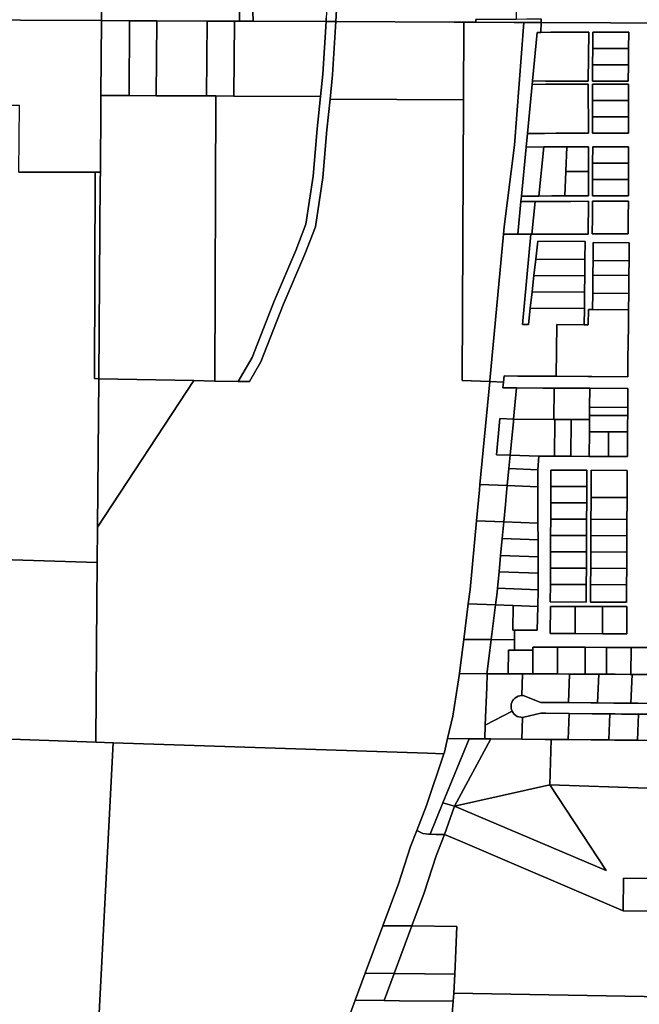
# Model space of a CAD drawing. Header units: feet. Extents: x 1267057 to 1687180, y 157668 to 661817.
# Tile 4 of 157: x 1275739 to 1278015, y 282612 to 286227. Entities that reach past the tile are written whole.
import ezdxf

# ---------------------------------------------------------------- set-up
doc = ezdxf.new("R2010")
doc.units = ezdxf.units.FT
doc.header["$MEASUREMENT"] = 0
doc.layers.add('County_Land_Parcels_IDHS_', color=247, linetype='Continuous')

msp = doc.modelspace()

# ---------------------------------------------------------------- linework, layer by layer
at = {"layer": 'County_Land_Parcels_IDHS_'}
for points in [[(1277562.3, 286229.5), (1277414.8, 286227.9), (1277414.5, 286218.1), (1277371.1, 286218.3), (1277334.9, 286218.4), (1276900.4, 286220.3), (1276914.1, 286459.1), (1276917.5, 286674.2), (1276916, 286790.3), (1276922.5, 286857.2), (1276950.7, 286934.9), (1276987.3, 287047.5), (1277006.4, 287146.5), (1277035.3, 287266.8), (1277443.9, 287262.8), (1277518.2, 287262.1), (1277431.1, 286508), (1277566.1, 286509.5), (1277562.3, 286229.5)], [(1276864.4, 286220.5), (1276597.2, 286221.7), (1276587.3, 286512.5), (1276547.3, 286512.9), (1276547.3, 286541.3), (1276525.3, 286541.4), (1276533.1, 286743.7), (1276684.8, 286737.9), (1276700.2, 287140.8), (1276968.7, 287140.5), (1276952.4, 287056.5), (1276916.7, 286946.6), (1276887.2, 286865.2), (1276880.1, 286791.9), (1276881.5, 286674.3), (1276878.2, 286460.5), (1276865.2, 286233.3), (1276864.4, 286220.5)], [(1276547.3, 286512.9), (1276547.2, 286221.9), (1276527.9, 286222), (1276427.9, 286222.4), (1276242.9, 286223.2), (1276143, 286223.7), (1276040, 286224.1), (1276040.1, 286543.5), (1276340.1, 286542.2), (1276525.3, 286541.4), (1276547.3, 286541.3), (1276547.3, 286512.9)], [(1276597.2, 286221.7), (1276547.2, 286221.9), (1276547.3, 286512.9), (1276587.3, 286512.5), (1276597.2, 286221.7)], [(1276037.6, 285912.4), (1276035.7, 285667.4), (1276016.7, 285667.4), (1275736.4, 285667.5), (1275739.3, 285912.5), (1275200.2, 285912.7), (1275199.9, 285982.7), (1275408.9, 285982.6), (1275413.9, 286226.9), (1275743, 286225.5), (1276040, 286224.1), (1276037.9, 285949.2), (1276037.6, 285912.4)], [(1276140.9, 285948.7), (1276037.9, 285949.2), (1276040, 286224.1), (1276143, 286223.7), (1276140.9, 285948.7)], [(1276240.8, 285948.3), (1276140.9, 285948.7), (1276143, 286223.7), (1276242.9, 286223.2), (1276240.8, 285948.3)], [(1276425.8, 285947.4), (1276240.8, 285948.3), (1276242.9, 286223.2), (1276427.9, 286222.4), (1276425.8, 285947.4)], [(1276525.8, 285947), (1276460.4, 285947.3), (1276425.8, 285947.4), (1276427.9, 286222.4), (1276527.9, 286222), (1276525.8, 285947)], [(1276844.5, 285945.6), (1276525.8, 285947), (1276527.9, 286222), (1276547.2, 286221.9), (1276597.2, 286221.7), (1276864.4, 286220.5), (1276853, 286027.3), (1276844.5, 285945.6)], [(1276879.6, 285936.1), (1276867.7, 285822.7), (1276852.8, 285648.2), (1276825.8, 285467.2), (1276786.8, 285366.1), (1276707, 285180.1), (1276625.3, 284970.9), (1276583.4, 284898.9), (1276541.6, 284898.5), (1276592.9, 284986.6), (1276673.8, 285193.8), (1276753.6, 285379.6), (1276790.8, 285476.4), (1276817.1, 285652.4), (1276831.9, 285826.1), (1276844.5, 285945.6), (1276853, 286027.3), (1276864.4, 286220.5), (1276900.4, 286220.3), (1276888.8, 286024.4), (1276879.6, 285936.1)], [(1277369.6, 285933.4), (1276879.6, 285936.1), (1276888.8, 286024.4), (1276900.4, 286220.3), (1277334.9, 286218.4), (1277371.1, 286218.3), (1277369.6, 285933.4)], [(1277516.3, 285439.5), (1277466.4, 284902.4), (1277466, 284898.4), (1277364.2, 284902.2), (1277369.6, 285933.4), (1277371.1, 286218.3), (1277414.5, 286218.1), (1277554.9, 286217.4), (1277591.2, 286217.3), (1277556.8, 285766.8), (1277518.8, 285466.3), (1277516.3, 285439.5)], [(1277654.4, 286217), (1277591.2, 286217.3), (1277554.9, 286217.4), (1277414.5, 286218.1), (1277414.8, 286227.9), (1277562.3, 286229.5), (1277602.3, 286230), (1277654.8, 286230.5), (1277654.4, 286217)], [(1277653.3, 286180.9), (1277639.8, 286180.9), (1277622.6, 286002.3), (1277621.4, 285989.8), (1277604.1, 285809.8), (1277599.2, 285759.8), (1277581.9, 285579.7), (1277580, 285559.7), (1277568.4, 285439.7), (1277516.3, 285439.5), (1277518.8, 285466.3), (1277556.8, 285766.8), (1277591.2, 286217.3), (1277654.4, 286217), (1277653.3, 286180.9)], [(1277622.6, 286002.3), (1277639.8, 286180.9), (1277653.3, 286180.9), (1277689.8, 286181), (1277759.3, 286181.2), (1277829.3, 286181.4), (1277827.7, 286001.4), (1277757.7, 286001.2), (1277672.2, 286001.9), (1277622.6, 286002.3)], [(1277842.7, 286001.5), (1277974.7, 286001.9), (1277975.3, 286061.9), (1277975.8, 286121.8), (1277976.3, 286181.8), (1277844.3, 286181.5), (1277843.8, 286121.5), (1277843.3, 286061.5), (1277842.7, 286001.5)], [(1277975.8, 286121.8), (1277843.8, 286121.5), (1277844.3, 286181.5), (1277976.3, 286181.8), (1277975.8, 286121.8)], [(1277975.3, 286061.9), (1277843.3, 286061.5), (1277843.8, 286121.5), (1277975.8, 286121.8), (1277975.3, 286061.9)], [(1277843.3, 286061.5), (1277975.3, 286061.9), (1277974.7, 286001.9), (1277842.7, 286001.5), (1277843.3, 286061.5)], [(1277604.1, 285809.8), (1277621.4, 285989.8), (1277671.8, 285990), (1277710.8, 285990.1), (1277749.8, 285990.2), (1277788.8, 285990.3), (1277827.8, 285990.4), (1277828.6, 285810.4), (1277789.6, 285810.3), (1277750.6, 285810.2), (1277708.6, 285810.1), (1277666.6, 285809.9), (1277604.1, 285809.8)], [(1277975.1, 285930.9), (1277843.1, 285930.5), (1277842.8, 285990.5), (1277974.8, 285990.9), (1277975.1, 285930.9)], [(1277975.1, 285930.9), (1277974.8, 285990.9), (1277842.8, 285990.5), (1277843.1, 285930.5), (1277843.3, 285870.5), (1277843.6, 285810.5), (1277975.6, 285810.9), (1277975.3, 285870.9), (1277975.1, 285930.9)], [(1276455.7, 284900.3), (1276379.6, 284901.9), (1276029.7, 284909.1), (1276035.4, 285637.4), (1276035.7, 285667.4), (1276037.6, 285912.4), (1276037.9, 285949.2), (1276140.9, 285948.7), (1276240.8, 285948.3), (1276425.8, 285947.4), (1276460.4, 285947.3), (1276455.7, 284900.3)], [(1277466, 284898.4), (1277429.6, 284520.2), (1277427.8, 284501.1), (1277417, 284386.8), (1277393.3, 284134.9), (1277386.8, 284082), (1277370.6, 283951.4), (1277358.9, 283856.9), (1277354.1, 283826.5), (1277329.7, 283670), (1277310.9, 283587.8), (1277299.5, 283538.2), (1277297.4, 283531.7), (1277236.6, 283533.7), (1276083.3, 283572.6), (1276019.3, 283574.8), (1276023.3, 284092), (1276024.4, 284234.7), (1276025.5, 284364.1), (1276379.6, 284901.9), (1276455.7, 284900.3), (1276541.6, 284898.5), (1276583.4, 284898.9), (1276625.3, 284970.9), (1276707, 285180.1), (1276786.8, 285366.1), (1276825.8, 285467.2), (1276852.8, 285648.2), (1276867.7, 285822.7), (1276879.6, 285936.1), (1277369.6, 285933.4), (1277364.2, 284902.2), (1277466, 284898.4)], [(1276541.6, 284898.5), (1276455.7, 284900.3), (1276460.4, 285947.3), (1276525.8, 285947), (1276844.5, 285945.6), (1276831.9, 285826.1), (1276817.1, 285652.4), (1276790.8, 285476.4), (1276753.6, 285379.6), (1276673.8, 285193.8), (1276592.9, 284986.6), (1276541.6, 284898.5)], [(1277975.3, 285870.9), (1277843.3, 285870.5), (1277843.1, 285930.5), (1277975.1, 285930.9), (1277975.3, 285870.9)], [(1277843.3, 285870.5), (1277975.3, 285870.9), (1277975.6, 285810.9), (1277843.6, 285810.5), (1277843.3, 285870.5)], [(1277646, 285579.9), (1277581.9, 285579.7), (1277599.2, 285759.8), (1277664.8, 285759.9), (1277646, 285579.9)], [(1277745.4, 285670.2), (1277742, 285580.2), (1277694, 285580), (1277646, 285579.9), (1277664.8, 285759.9), (1277708.8, 285760.1), (1277748.8, 285760.2), (1277745.4, 285670.2)], [(1277828.4, 285670.4), (1277786.9, 285670.3), (1277745.4, 285670.2), (1277748.8, 285760.2), (1277788.8, 285760.3), (1277828.8, 285760.4), (1277828.4, 285670.4)], [(1277975.6, 285700.9), (1277975.9, 285760.9), (1277843.9, 285760.5), (1277843.6, 285700.5), (1277843.3, 285640.5), (1277843.1, 285580.5), (1277975.1, 285580.9), (1277975.3, 285640.9), (1277975.6, 285700.9)], [(1277975.6, 285700.9), (1277843.6, 285700.5), (1277843.9, 285760.5), (1277975.9, 285760.9), (1277975.6, 285700.9)], [(1277975.3, 285640.9), (1277843.3, 285640.5), (1277843.6, 285700.5), (1277975.6, 285700.9), (1277975.3, 285640.9)], [(1276029.7, 284909.1), (1276013.7, 284909.4), (1276016.7, 285667.4), (1276035.7, 285667.4), (1276035.4, 285637.4), (1276029.7, 284909.1)], [(1277742, 285580.2), (1277745.4, 285670.2), (1277786.9, 285670.3), (1277828.4, 285670.4), (1277828, 285580.4), (1277785, 285580.3), (1277742, 285580.2)], [(1277843.3, 285640.5), (1277975.3, 285640.9), (1277975.1, 285580.9), (1277843.1, 285580.5), (1277843.3, 285640.5)], [(1277620.4, 285439.8), (1277616.8, 285439.8), (1277568.4, 285439.7), (1277580, 285559.7), (1277633, 285559.9), (1277620.4, 285439.8)], [(1277620.4, 285439.8), (1277633, 285559.9), (1277698, 285560), (1277763, 285560.2), (1277828, 285560.4), (1277827.4, 285440.4), (1277758.4, 285440.2), (1277689.4, 285440), (1277620.4, 285439.8)], [(1277974.4, 285440.9), (1277842.4, 285440.5), (1277842.7, 285500.5), (1277843, 285560.5), (1277975, 285560.9), (1277974.7, 285500.9), (1277974.4, 285440.9)], [(1277974.4, 285440.9), (1277974.7, 285500.9), (1277975, 285560.9), (1277843, 285560.5), (1277842.7, 285500.5), (1277842.4, 285440.5), (1277974.4, 285440.9)], [(1277614.6, 285168.5), (1277813.5, 285167.3), (1277812.8, 285107.3), (1277711.8, 285107.9), (1277709.7, 284917.9), (1277659.7, 284918.2), (1277568.4, 284918.8), (1277518.4, 284919.1), (1277516.2, 284895.8), (1277466, 284898.4), (1277466.4, 284902.4), (1277516.3, 285439.5), (1277568.4, 285439.7), (1277616.8, 285439.8), (1277586, 285108.7), (1277607.8, 285108.6), (1277614.6, 285168.5)], [(1277815.5, 285347.2), (1277634.7, 285348.4), (1277642.1, 285414), (1277816.2, 285413.2), (1277815.5, 285347.2)], [(1277977.4, 285342.2), (1277845.4, 285343.1), (1277846.2, 285409), (1277978.2, 285408.2), (1277977.4, 285342.2)], [(1277814.8, 285287.3), (1277628, 285288.4), (1277634.7, 285348.4), (1277815.5, 285347.2), (1277814.8, 285287.3)], [(1277976.8, 285288.2), (1277844.8, 285289.1), (1277844.9, 285298.1), (1277845.4, 285338.1), (1277845.4, 285343.1), (1277977.4, 285342.2), (1277977.4, 285337.2), (1277976.9, 285297.2), (1277976.8, 285288.2)], [(1277814.2, 285227.3), (1277621.3, 285228.5), (1277628, 285288.4), (1277814.8, 285287.3), (1277814.2, 285227.3)], [(1277976.1, 285222.2), (1277844.1, 285223.1), (1277844.8, 285283.1), (1277844.8, 285289.1), (1277976.8, 285288.2), (1277976.8, 285282.2), (1277976.1, 285222.2)], [(1277813.5, 285167.3), (1277614.6, 285168.5), (1277621.3, 285228.5), (1277814.2, 285227.3), (1277813.5, 285167.3)], [(1277975.4, 285162.2), (1277843.4, 285163.1), (1277844.1, 285223.1), (1277976.1, 285222.2), (1277975.4, 285162.2)], [(1277709.7, 284917.9), (1277711.8, 285107.9), (1277812.8, 285107.3), (1277827.8, 285107.2), (1277828.4, 285163.2), (1277843.4, 285163.1), (1277975.4, 285162.2), (1277974.8, 285102.2), (1277974.1, 285042.2), (1277973.4, 284982.2), (1277972.7, 284916.2), (1277840.7, 284917.1), (1277825.7, 284917.2), (1277709.7, 284917.9)], [(1276025.5, 284364.1), (1276029.7, 284909.1), (1276379.6, 284901.9), (1276025.5, 284364.1)], [(1277516.2, 284895.8), (1277514.3, 284875.4), (1277564.3, 284875.2), (1277553.2, 284760.4), (1277503.2, 284762.6), (1277490.3, 284629.1), (1277540.5, 284628.7), (1277535.7, 284578.8), (1277529.7, 284516.4), (1277429.6, 284520.2), (1277466, 284898.4), (1277516.2, 284895.8)], [(1277701.3, 284759.6), (1277553.2, 284760.4), (1277564.3, 284875.2), (1277661, 284874.8), (1277702, 284874.6), (1277701.3, 284759.6)], [(1277832.5, 284804), (1277832.4, 284774), (1277832.3, 284758.8), (1277764.3, 284759.2), (1277704.3, 284759.6), (1277701.3, 284759.6), (1277702, 284874.6), (1277743, 284874.4), (1277833, 284874), (1277832.5, 284804)], [(1277972.5, 284803.4), (1277832.5, 284804), (1277833, 284874), (1277973, 284873.4), (1277972.5, 284803.4)], [(1277972.4, 284773.4), (1277832.4, 284774), (1277832.5, 284804), (1277972.5, 284803.4), (1277972.4, 284773.4)], [(1277553.2, 284760.4), (1277552.4, 284752.3), (1277540.5, 284628.7), (1277490.3, 284629.1), (1277503.2, 284762.6), (1277553.2, 284760.4)], [(1277703.4, 284624.6), (1277645.5, 284624.9), (1277540.5, 284628.7), (1277552.4, 284752.3), (1277553.2, 284760.4), (1277701.3, 284759.6), (1277704.3, 284759.6), (1277703.4, 284624.6)], [(1277763.4, 284624.3), (1277703.4, 284624.6), (1277704.3, 284759.6), (1277764.3, 284759.2), (1277763.4, 284624.3)], [(1277832, 284714), (1277831.4, 284624), (1277763.4, 284624.3), (1277764.3, 284759.2), (1277832.3, 284758.8), (1277832, 284714)], [(1277972, 284713.5), (1277902, 284713.7), (1277832, 284714), (1277832.3, 284758.8), (1277832.4, 284774), (1277972.4, 284773.4), (1277972.2, 284743.4), (1277972, 284713.5)], [(1277901.4, 284623.7), (1277831.4, 284624), (1277832, 284714), (1277902, 284713.7), (1277901.4, 284623.7)], [(1277901.4, 284623.7), (1277902, 284713.7), (1277972, 284713.5), (1277971.8, 284683.4), (1277971.4, 284623.4), (1277901.4, 284623.7)], [(1277642.7, 284574.9), (1277535.7, 284578.8), (1277540.5, 284628.7), (1277645.5, 284624.9), (1277642.7, 284574.9)], [(1277642.8, 284512.2), (1277529.7, 284516.4), (1277535.7, 284578.8), (1277642.7, 284574.9), (1277642.8, 284512.2)], [(1277820.1, 284088.8), (1277820.4, 284152.8), (1277820.7, 284212.8), (1277821, 284272.8), (1277821.3, 284332.8), (1277821.6, 284392.8), (1277821.9, 284452.8), (1277822.2, 284512.8), (1277822.5, 284572.8), (1277690.5, 284573.2), (1277690.2, 284513.2), (1277689.9, 284453.2), (1277689.6, 284393.2), (1277689.3, 284333.2), (1277689, 284273.2), (1277688.7, 284213.2), (1277688.4, 284153.2), (1277688.1, 284089.2), (1277820.1, 284088.8)], [(1277822.2, 284512.8), (1277690.2, 284513.2), (1277690.5, 284573.2), (1277822.5, 284572.8), (1277822.2, 284512.8)], [(1277836.4, 284152.8), (1277836.1, 284088.8), (1277968.1, 284088.4), (1277968.4, 284152.4), (1277968.7, 284212.4), (1277969, 284272.4), (1277969.3, 284332.4), (1277969.6, 284392.4), (1277969.9, 284452.4), (1277970, 284472.4), (1277970.2, 284512.4), (1277970.5, 284572.4), (1277838.5, 284572.8), (1277838.2, 284512.8), (1277838, 284472.8), (1277837.9, 284452.8), (1277837.6, 284392.8), (1277837.3, 284332.8), (1277837, 284272.8), (1277836.7, 284212.8), (1277836.4, 284152.8)], [(1277970, 284472.4), (1277838, 284472.8), (1277838.2, 284512.8), (1277838.5, 284572.8), (1277970.5, 284572.4), (1277970.2, 284512.4), (1277970, 284472.4)], [(1277517.2, 284383.8), (1277417, 284386.8), (1277427.8, 284501.1), (1277429.6, 284520.2), (1277529.7, 284516.4), (1277527.3, 284491.6), (1277523.1, 284446.6), (1277517.2, 284383.8)], [(1277642.9, 284379.2), (1277517.2, 284383.8), (1277523.1, 284446.6), (1277527.3, 284491.6), (1277529.7, 284516.4), (1277642.8, 284512.2), (1277642.8, 284442.2), (1277642.9, 284379.2)], [(1277821.9, 284452.8), (1277689.9, 284453.2), (1277690.2, 284513.2), (1277822.2, 284512.8), (1277821.9, 284452.8)], [(1277969.6, 284392.4), (1277837.6, 284392.8), (1277837.9, 284452.8), (1277838, 284472.8), (1277970, 284472.4), (1277969.9, 284452.4), (1277969.6, 284392.4)], [(1277821.6, 284392.8), (1277689.6, 284393.2), (1277689.9, 284453.2), (1277821.9, 284452.8), (1277821.6, 284392.8)], [(1277511.4, 284322.1), (1277505.6, 284260.3), (1277499.9, 284200.5), (1277494.2, 284139.7), (1277492.8, 284124.1), (1277487.1, 284078.2), (1277386.8, 284082), (1277393.3, 284134.9), (1277417, 284386.8), (1277517.2, 284383.8), (1277511.4, 284322.1)], [(1277643, 284317.2), (1277511.4, 284322.1), (1277517.2, 284383.8), (1277642.9, 284379.2), (1277643, 284317.2)], [(1277821.3, 284332.8), (1277689.3, 284333.2), (1277689.6, 284393.2), (1277821.6, 284392.8), (1277821.3, 284332.8)], [(1277969.3, 284332.4), (1277837.3, 284332.8), (1277837.6, 284392.8), (1277969.6, 284392.4), (1277969.3, 284332.4)], [(1277643.1, 284255.2), (1277505.6, 284260.3), (1277511.4, 284322.1), (1277643, 284317.2), (1277643.1, 284255.2)], [(1277821, 284272.8), (1277689, 284273.2), (1277689.3, 284333.2), (1277821.3, 284332.8), (1277821, 284272.8)], [(1277969, 284272.4), (1277837, 284272.8), (1277837.3, 284332.8), (1277969.3, 284332.4), (1277969, 284272.4)], [(1276019.3, 283574.8), (1275464.1, 283593.5), (1275394.4, 283595.8), (1274724.1, 283618.4), (1274728.1, 283803.8), (1274737.8, 284254.3), (1274738.2, 284274.2), (1276024.4, 284234.7), (1276023.3, 284092), (1276019.3, 283574.8)], [(1277643.1, 284195.2), (1277499.9, 284200.5), (1277505.6, 284260.3), (1277643.1, 284255.2), (1277643.1, 284195.2)], [(1277820.7, 284212.8), (1277688.7, 284213.2), (1277689, 284273.2), (1277821, 284272.8), (1277820.7, 284212.8)], [(1277968.7, 284212.4), (1277836.7, 284212.8), (1277837, 284272.8), (1277969, 284272.4), (1277968.7, 284212.4)], [(1277643.2, 284134.2), (1277494.2, 284139.7), (1277499.9, 284200.5), (1277643.1, 284195.2), (1277643.2, 284134.2)], [(1277820.4, 284152.8), (1277688.4, 284153.2), (1277688.7, 284213.2), (1277820.7, 284212.8), (1277820.4, 284152.8)], [(1277968.4, 284152.4), (1277836.4, 284152.8), (1277836.7, 284212.8), (1277968.7, 284212.4), (1277968.4, 284152.4)], [(1277688.4, 284153.2), (1277820.4, 284152.8), (1277820.1, 284088.8), (1277688.1, 284089.2), (1277688.4, 284153.2)], [(1277836.4, 284152.8), (1277968.4, 284152.4), (1277968.1, 284088.4), (1277836.1, 284088.8), (1277836.4, 284152.8)], [(1277642, 284072.2), (1277552, 284075.7), (1277487.1, 284078.2), (1277492.8, 284124.1), (1277494.2, 284139.7), (1277643.2, 284134.2), (1277642, 284072.2)], [(1277471.3, 283950.9), (1277370.6, 283951.4), (1277386.8, 284082), (1277487.1, 284078.2), (1277471.3, 283950.9)], [(1277556.4, 283985.6), (1277556.3, 283950.5), (1277471.3, 283950.9), (1277487.1, 284078.2), (1277552, 284075.7), (1277550.2, 283985.6), (1277556.4, 283985.6)], [(1277556.4, 283985.6), (1277550.2, 283985.6), (1277552, 284075.7), (1277642, 284072.2), (1277640.2, 283985.2), (1277556.4, 283985.6)], [(1277779.3, 283973), (1277687.3, 283973.2), (1277689.3, 284073.2), (1277779.4, 284073), (1277779.3, 283973)], [(1277969.3, 283972.4), (1277969.4, 284072.4), (1277879.4, 284072.7), (1277779.4, 284073), (1277689.3, 284073.2), (1277687.3, 283973.2), (1277779.3, 283973), (1277879.3, 283972.7), (1277969.3, 283972.4)], [(1277879.3, 283972.7), (1277779.3, 283973), (1277779.4, 284073), (1277879.4, 284072.7), (1277879.3, 283972.7)], [(1277879.3, 283972.7), (1277879.4, 284072.7), (1277969.4, 284072.4), (1277969.3, 283972.4), (1277879.3, 283972.7)], [(1277455.2, 283825.9), (1277354.1, 283826.5), (1277358.9, 283856.9), (1277370.6, 283951.4), (1277471.3, 283950.9), (1277457.9, 283843.1), (1277455.2, 283825.9)], [(1277556.1, 283912.5), (1277534.5, 283912.6), (1277534, 283825.6), (1277456.5, 283825.9), (1277455.2, 283825.9), (1277457.9, 283843.1), (1277471.3, 283950.9), (1277556.3, 283950.5), (1277556.1, 283912.5)], [(1277624, 283825.2), (1277586.2, 283825.3), (1277534, 283825.6), (1277534.5, 283912.6), (1277556.1, 283912.5), (1277624.5, 283912.2), (1277624, 283825.2)], [(1277714, 283824.8), (1277671.2, 283825), (1277624, 283825.2), (1277624.5, 283912.2), (1277624.6, 283923.4), (1277714.6, 283923.1), (1277714, 283824.8)], [(1277816, 283824.3), (1277804, 283824.3), (1277759.2, 283824.6), (1277756.2, 283824.6), (1277714, 283824.8), (1277714.6, 283923.1), (1277804.6, 283922.9), (1277816.6, 283922.9), (1277816, 283824.3)], [(1277894, 283823.9), (1277866.2, 283824.1), (1277841.2, 283824.2), (1277816, 283824.3), (1277816.6, 283922.9), (1277894.6, 283922.6), (1277894, 283823.9)], [(1277984, 283823.5), (1277981.2, 283823.5), (1277926.2, 283823.8), (1277894, 283823.9), (1277894.6, 283922.6), (1277984.6, 283922.4), (1277984, 283823.5)], [(1278074, 283823.1), (1278014, 283823.4), (1277989, 283823.5), (1277984, 283823.5), (1277984.6, 283922.4), (1278074.6, 283922.1), (1278074, 283823.1)], [(1277449.4, 283636.5), (1277447.5, 283586.5), (1277390.2, 283587.1), (1277310.9, 283587.8), (1277329.7, 283670), (1277354.1, 283826.5), (1277455.2, 283825.9), (1277456.5, 283825.9), (1277454.6, 283776), (1277449.4, 283636.5)], [(1277548.1, 283688), (1277449.4, 283636.5), (1277454.6, 283776), (1277456.5, 283825.9), (1277534, 283825.6), (1277586.2, 283825.3), (1277583.1, 283745.4), (1277576.4, 283744.7), (1277569.9, 283742.8), (1277563.9, 283739.9), (1277558.4, 283736), (1277553.6, 283731.2), (1277549.7, 283725.8), (1277546.8, 283719.7), (1277545, 283713.4), (1277544.2, 283707), (1277544.4, 283700.5), (1277545.8, 283694.1), (1277548.1, 283688)], [(1277759.2, 283824.6), (1277755.1, 283719.6), (1277752.1, 283719.6), (1277667.2, 283720.5), (1277653.9, 283720.6), (1277588.1, 283745.2), (1277583.1, 283745.4), (1277586.2, 283825.3), (1277624, 283825.2), (1277671.2, 283825), (1277714, 283824.8), (1277756.2, 283824.6), (1277759.2, 283824.6)], [(1277862.1, 283718.6), (1277837.1, 283718.8), (1277755.1, 283719.6), (1277759.2, 283824.6), (1277804, 283824.3), (1277816, 283824.3), (1277841.2, 283824.2), (1277866.2, 283824.1), (1277862.1, 283718.6)], [(1277984.3, 283717.5), (1277977.1, 283717.6), (1277950.1, 283717.7), (1277922.1, 283718), (1277862.1, 283718.6), (1277866.2, 283824.1), (1277894, 283823.9), (1277926.2, 283823.8), (1277981.2, 283823.5), (1277984, 283823.5), (1277989, 283823.5), (1277984.3, 283717.5)], [(1278089.3, 283716.9), (1278009.3, 283717.4), (1277984.3, 283717.5), (1277989, 283823.5), (1278014, 283823.4), (1278074, 283823.1), (1278094, 283823), (1278089.3, 283716.9)], [(1277573.2, 283667), (1277579.8, 283665.7), (1277586.5, 283665.5), (1277583.7, 283585.3), (1277469.5, 283586.4), (1277447.5, 283586.5), (1277449.4, 283636.5), (1277548.1, 283688), (1277551.6, 283682.2), (1277555.9, 283677.1), (1277561.1, 283672.8), (1277566.9, 283669.3), (1277573.2, 283667)], [(1277668.7, 283584.6), (1277583.7, 283585.3), (1277586.5, 283665.5), (1277591.5, 283666.1), (1277653.6, 283680.6), (1277672, 283680.4), (1277757, 283679.6), (1277753.7, 283583.8), (1277690.9, 283584.4), (1277668.7, 283584.6)], [(1277903.7, 283582.5), (1277838.7, 283583.1), (1277753.7, 283583.8), (1277757, 283679.6), (1277842, 283678.8), (1277907, 283678.2), (1277903.7, 283582.5)], [(1278008.7, 283581.6), (1277923.7, 283582.3), (1277903.7, 283582.5), (1277907, 283678.2), (1277927, 283678), (1277949.7, 283677.7), (1278012, 283677.4), (1278008.7, 283581.6)], [(1278093.7, 283580.8), (1278090.8, 283580.8), (1278008.7, 283581.6), (1278012, 283677.4), (1278097, 283676.9), (1278093.7, 283580.8)], [(1276022.8, 282414), (1275931.9, 282414.8), (1275863.8, 280966.9), (1275737.2, 280968.1), (1275294.8, 281566.3), (1275322.3, 282278.3), (1275334.5, 282594), (1274912.6, 282602.6), (1274695.8, 282710), (1274696.9, 282743.9), (1274762.4, 282856.9), (1274840.9, 283011.7), (1274908.7, 283146.3), (1275006.8, 283262.8), (1275161.9, 283388.1), (1275247.4, 283452.4), (1275408.4, 283562.5), (1275464.1, 283593.5), (1276019.3, 283574.8), (1276083.3, 283572.6), (1276022.8, 282414)], [(1277197.5, 283249.5), (1277174.6, 283191.4), (1277130.1, 283054.3), (1277073.1, 282900.6), (1277008.5, 282726.2), (1276971.5, 282626.5), (1276958.3, 282590.8), (1276914.3, 282471.5), (1276330.4, 282534.6), (1276206.1, 282437.5), (1276174.2, 282412.5), (1276022.8, 282414), (1276083.3, 283572.6), (1277236.6, 283533.7), (1277297.4, 283531.7), (1277233.8, 283342), (1277197.5, 283249.5)], [(1277293.7, 283351.2), (1277246.8, 283236.7), (1277241.1, 283237.2), (1277220, 283238.8), (1277197.5, 283249.5), (1277233.8, 283342), (1277297.4, 283531.7), (1277299.5, 283538.2), (1277310.9, 283587.8), (1277390.2, 283587.1), (1277293.7, 283351.2)], [(1277336.4, 283339.2), (1277293.7, 283351.2), (1277390.2, 283587.1), (1277447.5, 283586.5), (1277469.5, 283586.4), (1277336.4, 283339.2)], [(1278107.9, 283109), (1278107.5, 283074), (1277957.5, 283075.5), (1277956.3, 282955.5), (1277358.2, 283210.5), (1277299.4, 283235.6), (1277336.4, 283339.2), (1277893.6, 283102.6), (1277685.9, 283417.5), (1278045.3, 283405.4), (1278090.8, 283580.8), (1278093.7, 283580.8), (1278121.8, 283580.6), (1278107.9, 283109)], [(1277685.9, 283417.5), (1277336.4, 283339.2), (1277469.5, 283586.4), (1277583.7, 283585.3), (1277668.7, 283584.6), (1277690.9, 283584.4), (1277685.9, 283417.5)], [(1277685.9, 283417.5), (1277690.9, 283584.4), (1277753.7, 283583.8), (1277838.7, 283583.1), (1277903.7, 283582.5), (1277923.7, 283582.3), (1278008.7, 283581.6), (1278090.8, 283580.8), (1278045.3, 283405.4), (1277685.9, 283417.5)], [(1277336.4, 283339.2), (1277685.9, 283417.5), (1277893.6, 283102.6), (1277336.4, 283339.2)], [(1277336.4, 283339.2), (1277299.4, 283235.6), (1277269.6, 283235), (1277246.8, 283236.7), (1277293.7, 283351.2), (1277336.4, 283339.2)], [(1277246.8, 283236.7), (1277269.6, 283235), (1277299.4, 283235.6), (1277268.8, 283157.6), (1277224.5, 283021.4), (1277179.4, 282899.6), (1277073.1, 282900.6), (1277130.1, 283054.3), (1277174.6, 283191.4), (1277197.5, 283249.5), (1277220, 283238.8), (1277241.1, 283237.2), (1277246.8, 283236.7)], [(1277956.3, 282955.5), (1278106.3, 282954), (1278103.1, 282639.6), (1277334.2, 282653), (1277337.2, 282723.1), (1277344.8, 282898), (1277179.4, 282899.6), (1277224.5, 283021.4), (1277268.8, 283157.6), (1277299.4, 283235.6), (1277358.2, 283210.5), (1277956.3, 282955.5)], [(1278107.3, 283052), (1278106.7, 282992), (1278106.3, 282954), (1277956.3, 282955.5), (1277957.5, 283075.5), (1278107.5, 283074), (1278107.3, 283052)], [(1277114.7, 282725.2), (1277008.5, 282726.2), (1277073.1, 282900.6), (1277179.4, 282899.6), (1277114.7, 282725.2)], [(1277337.2, 282723.1), (1277114.7, 282725.2), (1277179.4, 282899.6), (1277344.8, 282898), (1277337.2, 282723.1)], [(1277077.8, 282625.5), (1276971.5, 282626.5), (1277008.5, 282726.2), (1277114.7, 282725.2), (1277077.8, 282625.5)], [(1277334.2, 282653), (1277331.8, 282623.1), (1277133.8, 282625), (1277077.8, 282625.5), (1277114.7, 282725.2), (1277337.2, 282723.1), (1277334.2, 282653)], [(1277013.3, 282451.1), (1276907.1, 282452.1), (1276914.3, 282471.5), (1276958.3, 282590.8), (1276971.5, 282626.5), (1277077.8, 282625.5), (1277133.8, 282625), (1277331.8, 282623.1), (1277328, 282576.4), (1277324.5, 282503.2), (1277322.9, 282448.2), (1277130.3, 282450), (1277013.3, 282451.1)], [(1278665.7, 282285.5), (1278665.6, 282256.5), (1278665.4, 282106.5), (1278665.2, 281983.5), (1278664.8, 281742.6), (1278664.8, 281706.8), (1278664.3, 281435.5), (1278663.6, 280940.5), (1277687.2, 280949.7), (1277343.6, 280953), (1277345.7, 282298), (1277334.3, 282298.1), (1277314.3, 282298.3), (1277317.4, 282348.2), (1277322.2, 282425.5), (1277322.9, 282448.2), (1277324.5, 282503.2), (1277328, 282576.4), (1277331.8, 282623.1), (1277334.2, 282653), (1278103.1, 282639.6), (1278584.1, 282631.2), (1278587.2, 282286.2), (1278665.7, 282285.5)]]:
    msp.add_lwpolyline(points, close=True, dxfattribs=at)
for points in [[(1276040.1, 286543.5), (1276040, 286224.1), (1275743, 286225.5), (1275413.9, 286226.9), (1275214.6, 286227.8)], [(1276914.1, 286459.1), (1276900.4, 286220.3), (1276864.4, 286220.5), (1276865.2, 286233.3)], [(1278074.6, 283922.1), (1277984.6, 283922.4), (1277894.6, 283922.6), (1277816.6, 283922.9), (1277804.6, 283922.9), (1277714.6, 283923.1), (1277624.6, 283923.4), (1277624.5, 283912.2), (1277556.1, 283912.5), (1277556.3, 283950.5), (1277556.4, 283985.6), (1277640.2, 283985.2), (1277642, 284072.2), (1277643.2, 284134.2), (1277643.1, 284195.2), (1277643.1, 284255.2), (1277643, 284317.2), (1277642.9, 284379.2), (1277642.8, 284442.2), (1277642.8, 284512.2), (1277642.7, 284574.9), (1277645.5, 284624.9), (1277703.4, 284624.6), (1277763.4, 284624.3), (1277831.4, 284624), (1277901.4, 284623.7), (1277971.4, 284623.4), (1277971.8, 284683.4), (1277972, 284713.5), (1277972.2, 284743.4), (1277972.4, 284773.4), (1277972.5, 284803.4), (1277973, 284873.4), (1277833, 284874), (1277743, 284874.4), (1277702, 284874.6), (1277661, 284874.8), (1277564.3, 284875.2), (1277514.3, 284875.4), (1277516.2, 284895.8), (1277518.4, 284919.1), (1277568.4, 284918.8), (1277659.7, 284918.2), (1277709.7, 284917.9), (1277825.7, 284917.2), (1277840.7, 284917.1), (1277972.7, 284916.2), (1277973.4, 284982.2), (1277974.1, 285042.2), (1277974.8, 285102.2), (1277975.4, 285162.2), (1277976.1, 285222.2), (1277976.8, 285282.2), (1277976.8, 285288.2), (1277976.9, 285297.2), (1277977.4, 285337.2), (1277977.4, 285342.2), (1277978.2, 285408.2), (1277846.2, 285409), (1277845.4, 285343.1), (1277845.4, 285338.1), (1277844.9, 285298.1), (1277844.8, 285289.1), (1277844.8, 285283.1), (1277844.1, 285223.1), (1277843.4, 285163.1), (1277828.4, 285163.2), (1277827.8, 285107.2), (1277812.8, 285107.3), (1277813.5, 285167.3), (1277814.2, 285227.3), (1277814.8, 285287.3), (1277815.5, 285347.2), (1277816.2, 285413.2), (1277642.1, 285414), (1277634.7, 285348.4), (1277628, 285288.4), (1277621.3, 285228.5), (1277614.6, 285168.5), (1277607.8, 285108.6), (1277586, 285108.7), (1277616.8, 285439.8), (1277620.4, 285439.8), (1277689.4, 285440), (1277758.4, 285440.2), (1277827.4, 285440.4), (1277828, 285560.4), (1277763, 285560.2), (1277698, 285560), (1277633, 285559.9), (1277580, 285559.7), (1277581.9, 285579.7), (1277646, 285579.9), (1277694, 285580), (1277742, 285580.2), (1277785, 285580.3), (1277828, 285580.4), (1277828.4, 285670.4), (1277828.8, 285760.4), (1277788.8, 285760.3), (1277748.8, 285760.2), (1277708.8, 285760.1), (1277664.8, 285759.9), (1277599.2, 285759.8), (1277604.1, 285809.8), (1277666.6, 285809.9), (1277708.6, 285810.1), (1277750.6, 285810.2), (1277789.6, 285810.3), (1277828.6, 285810.4), (1277827.8, 285990.4), (1277788.8, 285990.3), (1277749.8, 285990.2), (1277710.8, 285990.1), (1277671.8, 285990), (1277621.4, 285989.8), (1277622.6, 286002.3), (1277672.2, 286001.9), (1277757.7, 286001.2), (1277827.7, 286001.4), (1277829.3, 286181.4), (1277759.3, 286181.2), (1277689.8, 286181), (1277653.3, 286180.9), (1277654.4, 286217), (1278671.8, 286212.5)], [(1278671.8, 286212.5), (1277654.4, 286217), (1277654.8, 286230.5)], [(1275736.4, 285667.5), (1276016.7, 285667.4), (1276016.7, 285667.4), (1276013.7, 284909.4), (1276029.7, 284909.1), (1276025.5, 284364.1), (1276024.4, 284234.7), (1274738.2, 284274.2)], [(1278097, 283676.9), (1278012, 283677.4), (1277949.7, 283677.7), (1277927, 283678), (1277907, 283678.2), (1277842, 283678.8), (1277757, 283679.6), (1277672, 283680.4), (1277653.6, 283680.6), (1277591.5, 283666.1), (1277586.5, 283665.5), (1277579.8, 283665.7), (1277573.2, 283667), (1277566.9, 283669.3), (1277561.1, 283672.8), (1277555.9, 283677.1), (1277551.6, 283682.2), (1277548.1, 283688), (1277545.8, 283694.1), (1277544.4, 283700.5), (1277544.2, 283707), (1277545, 283713.4), (1277546.8, 283719.7), (1277549.7, 283725.8), (1277553.6, 283731.2), (1277558.4, 283736), (1277563.9, 283739.9), (1277569.9, 283742.8), (1277576.4, 283744.7), (1277583.1, 283745.4), (1277588.1, 283745.2), (1277653.9, 283720.6), (1277667.2, 283720.5), (1277752.1, 283719.6), (1277755.1, 283719.6), (1277837.1, 283718.8), (1277862.1, 283718.6), (1277922.1, 283718), (1277950.1, 283717.7), (1277977.1, 283717.6), (1277984.3, 283717.5), (1278009.3, 283717.4), (1278089.3, 283716.9)]]:
    msp.add_lwpolyline(points, dxfattribs=at)

doc.saveas('drawing.dxf')
